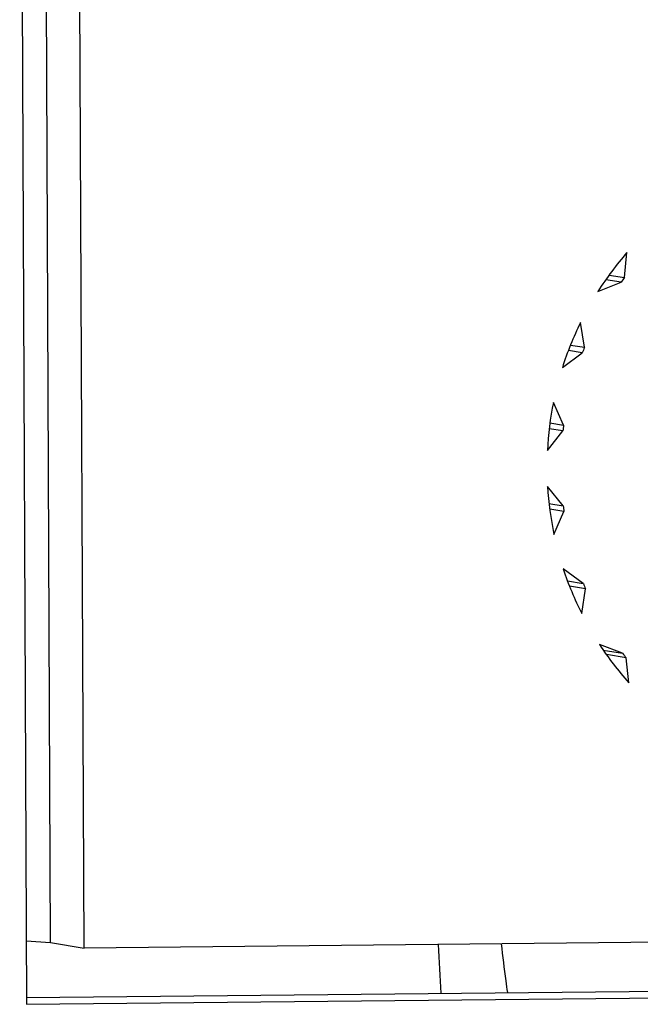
# Model space of a CAD drawing. Header units: millimetres. Extents: x 0 to 1750, y -1720 to 477.
# Tile 66 of 256: x 321.32 to 324.63, y -864.81 to -859.55. Entities that reach past the tile are written whole.
import ezdxf

# ---------------------------------------------------------------- set-up
doc = ezdxf.new("R2010")
doc.units = ezdxf.units.MM
doc.header["$LTSCALE"] = 92.51
for name, color, linetype in [('101300561_14DXF_CONTINUOUS_LINE', 7, 'CONTINUOUS'), ('101300561_DXF_CONTINUOUS_LINE', 7, 'CONTINUOUS'), ('DE-11-072043DXF_CONTINUOUS_LINE', 7, 'CONTINUOUS'), ('DE-19-009424DXF_CONTINUOUS_LINE', 7, 'CONTINUOUS')]:
    doc.layers.add(name, color=color, linetype=linetype)

msp = doc.modelspace()

# ---------------------------------------------------------------- linework, layer by layer
at = {"layer": '101300561_14DXF_CONTINUOUS_LINE'}
for p, q in [((321.4821, -864.4817), (321.4532, -857.8648)), ((321.6611, -864.5109), (321.6321, -857.894)), ((324.5483, -860.9271), (324.5615, -860.7936)), ((324.4662, -860.9137), (324.5483, -860.9271)), ((324.4068, -861.001), (324.5299, -860.9518)), ((324.5299, -860.9518), (324.4485, -860.9385)), ((324.3346, -861.3), (324.3133, -861.1678)), ((324.26, -861.2878), (324.3346, -861.3)), ((324.2166, -861.4086), (324.3231, -861.3288)), ((324.3231, -861.3288), (324.2487, -861.3166)), ((324.2229, -861.716), (324.1686, -861.594)), ((324.1501, -861.7041), (324.2229, -861.716)), ((324.1364, -861.8517), (324.2191, -861.7467)), ((324.2191, -861.7467), (324.1462, -861.7348)), ((324.2208, -862.1465), (324.1372, -862.0432)), ((324.145, -862.1341), (324.2208, -862.1465)), ((324.225, -862.1772), (324.1487, -862.1647)), ((324.1717, -862.3002), (324.225, -862.1772)), ((324.3285, -862.5623), (324.2213, -862.4846)), ((324.2438, -862.5485), (324.3285, -862.5623)), ((324.3403, -862.5908), (324.2546, -862.5769)), ((324.3201, -862.7235), (324.3403, -862.5908)), ((324.5386, -862.9351), (324.4151, -862.8884)), ((324.4351, -862.9182), (324.5386, -862.9351)), ((324.5572, -862.9595), (324.4518, -862.9423)), ((324.5715, -863.0928), (324.5572, -862.9595)), ((329.5319, -864.4328), (321.6611, -864.5109)), ((321.3525, -864.4717), (321.4821, -864.4817)), ((321.4821, -864.4817), (321.6611, -864.5109))]:
    msp.add_line(p, q, dxfattribs=at)
for centre, radius, start, end in [((325.8735, -861.9328), 1.7376, 139.0318, 147.5724), ((325.8699, -861.9313), 1.6599, 142.7693, 143.835), ((325.8863, -861.9395), 1.7521, 153.8676, 162.361), ((325.8819, -861.9383), 1.6738, 157.5844, 158.6442), ((325.8904, -861.9402), 1.7562, 168.6324, 177.1126), ((325.8857, -861.9395), 1.6777, 172.3434, 173.4015), ((325.883, -861.9398), 1.7488, 183.3881, 191.8921), ((325.8786, -861.9397), 1.6706, 187.1096, 188.1706), ((325.8666, -861.9437), 1.7319, 198.1987, 206.7578), ((325.8631, -861.9441), 1.6544, 201.9443, 203.0123), ((325.8475, -861.9541), 1.7102, 213.1149, 221.7464), ((325.845, -861.9545), 1.6335, 216.8921, 217.9692)]:
    msp.add_arc(centre, radius, start, end, dxfattribs=at)
at = {"layer": '101300561_DXF_CONTINUOUS_LINE'}
for p, q in [((321.4821, -864.4817), (321.4532, -857.8648)), ((321.6611, -864.5109), (321.6321, -857.894)), ((324.5483, -860.9271), (324.5615, -860.7936)), ((324.4662, -860.9137), (324.5483, -860.9271)), ((324.4068, -861.001), (324.5299, -860.9518)), ((324.5299, -860.9518), (324.4485, -860.9385)), ((324.3346, -861.3), (324.3133, -861.1678)), ((324.26, -861.2878), (324.3346, -861.3)), ((324.2166, -861.4086), (324.3231, -861.3288)), ((324.3231, -861.3288), (324.2487, -861.3166)), ((324.2229, -861.716), (324.1686, -861.594)), ((324.1501, -861.7041), (324.2229, -861.716)), ((324.1364, -861.8517), (324.2191, -861.7467)), ((324.2191, -861.7467), (324.1462, -861.7348)), ((324.2208, -862.1465), (324.1372, -862.0432)), ((324.145, -862.1341), (324.2208, -862.1465)), ((324.225, -862.1772), (324.1487, -862.1647)), ((324.1717, -862.3002), (324.225, -862.1772)), ((324.3285, -862.5623), (324.2213, -862.4846)), ((324.2438, -862.5485), (324.3285, -862.5623)), ((324.3403, -862.5908), (324.2546, -862.5769)), ((324.3201, -862.7235), (324.3403, -862.5908)), ((324.5386, -862.9351), (324.4151, -862.8884)), ((324.4351, -862.9182), (324.5386, -862.9351)), ((324.5572, -862.9595), (324.4518, -862.9423)), ((324.5715, -863.0928), (324.5572, -862.9595)), ((329.5319, -864.4328), (321.6611, -864.5109)), ((321.3525, -864.4717), (321.4821, -864.4817)), ((321.4821, -864.4817), (321.6611, -864.5109))]:
    msp.add_line(p, q, dxfattribs=at)
for centre, radius, start, end in [((325.8735, -861.9328), 1.7376, 139.0318, 147.5724), ((325.8699, -861.9313), 1.6599, 142.7693, 143.835), ((325.8863, -861.9395), 1.7521, 153.8676, 162.361), ((325.8819, -861.9383), 1.6738, 157.5844, 158.6442), ((325.8904, -861.9402), 1.7562, 168.6324, 177.1126), ((325.8857, -861.9395), 1.6777, 172.3434, 173.4015), ((325.883, -861.9398), 1.7488, 183.3881, 191.8921), ((325.8786, -861.9397), 1.6706, 187.1096, 188.1706), ((325.8666, -861.9437), 1.7319, 198.1987, 206.7578), ((325.8631, -861.9441), 1.6544, 201.9443, 203.0123), ((325.8475, -861.9541), 1.7102, 213.1149, 221.7464), ((325.845, -861.9545), 1.6335, 216.8921, 217.9692)]:
    msp.add_arc(centre, radius, start, end, dxfattribs=at)
at = {"layer": 'DE-11-072043DXF_CONTINUOUS_LINE'}
for p, q in [((321.3174, -856.4655), (321.3539, -864.8115)), ((321.3536, -864.7743), (329.6002, -864.6925)), ((321.3539, -864.8115), (329.815, -864.7275))]:
    msp.add_line(p, q, dxfattribs=at)
at = {"layer": 'DE-19-009424DXF_CONTINUOUS_LINE'}
msp.add_arc((338.978, -863.8114), 15.4395, 182.5271, 183.49512, dxfattribs=at)
msp.add_open_spline([(323.9244, -864.7489), (323.9214, -864.7278), (323.9095, -864.6413), (323.8987, -864.5545), (323.8912, -864.4889)], degree=3, knots=[0, 0, 0, 0, 0.24379, 1, 1, 1, 1], dxfattribs=at)

doc.saveas('drawing.dxf')
